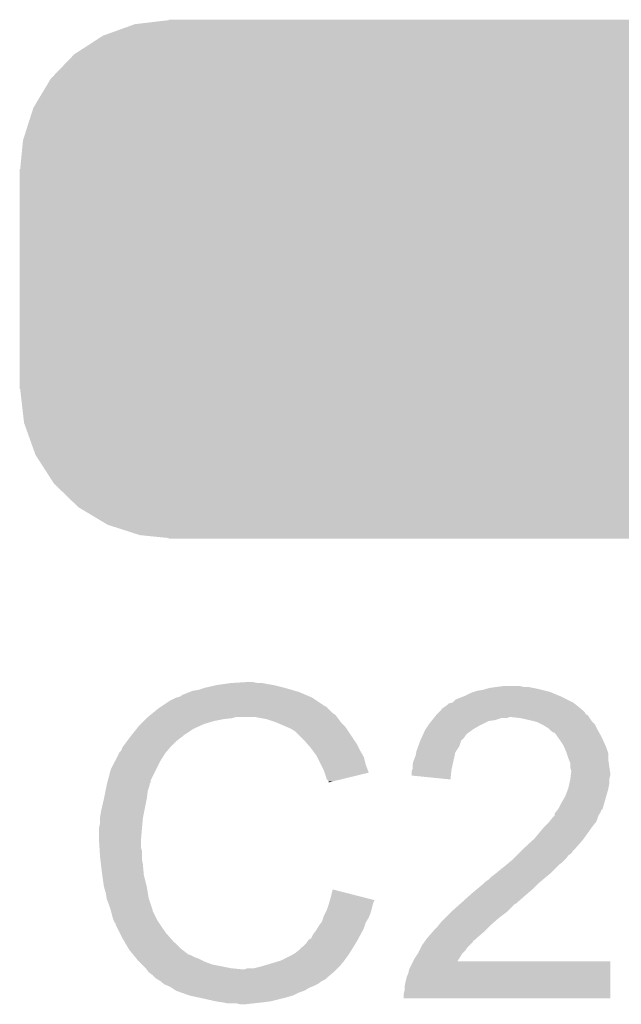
# Model space of a CAD drawing. Extents: x -1.3 to 24.2, y -3.9 to 53.4.
# Tile 47 of 57: x 18.7 to 20.3, y 36 to 38.6. Entities that reach past the tile are written whole.
import ezdxf

# ---------------------------------------------------------------- set-up
doc = ezdxf.new("R2010")
doc.units = 0
doc.layers.get('0').update_dxf_attribs({"linetype": 'CONTINUOUS'})
doc.layers.add('TWO-WIRE_ETH_3_CLICK_V103_GTO', color=11, linetype='CONTINUOUS')
doc.layers.add('TWO-WIRE_ETH_3_CLICK_V103_GTS', color=8, linetype='CONTINUOUS')

# ---------------------------------------------------------------- blocks, each defined once
blk = doc.blocks.new('CUSTOM_134')
for points in [[(-1.151094, 0.665222), (-1.127242, 0.668042), (1.146914, 0.665222), (1.138184, 0.668042)], [(-1.127242, 0.668042), (-1.06299, 0.675638), (1.138184, 0.668042), (1.06299, 0.675638)], [(-1.06299, 0.675638), (-1.06299, 0.67691), (1.06299, 0.675638), (1.06299, 0.67691)], [(-1.218826, 0.64077), (-1.151094, 0.665222), (1.222608, 0.64077), (1.146914, 0.665222)], [(-1.296286, 0.595062), (-1.234542, 0.635096), (1.298646, 0.595062), (1.232048, 0.635096)], [(-1.234542, 0.635096), (-1.218826, 0.64077), (1.232048, 0.635096), (1.222608, 0.64077)], [(-1.308982, 0.58683), (-1.296286, 0.595062), (1.307136, 0.58683), (1.298646, 0.595062)], [(-1.360554, 0.5333), (-1.308982, 0.58683), (1.362336, 0.5333), (1.307136, 0.58683)], [(-1.408864, 0.458702), (-1.370534, 0.52294), (1.410358, 0.458702), (1.369006, 0.52294)], [(-1.370534, 0.52294), (-1.360554, 0.5333), (1.369006, 0.52294), (1.362336, 0.5333)], [(-1.438864, 0.375158), (-1.415994, 0.446752), (1.440212, 0.375158), (1.41463, 0.446752)], [(-1.415994, 0.446752), (-1.408864, 0.458702), (1.41463, 0.446752), (1.410358, 0.458702)], [(-1.45034, 0.28702), (-1.44299, 0.36224), (1.45034, 0.28702), (1.441698, 0.36224)], [(-1.44299, 0.36224), (-1.438864, 0.375158), (1.441698, 0.36224), (1.440212, 0.375158)], [(-1.45161, -0.28702), (-1.45161, 0.28702), (1.45161, -0.28702), (1.45161, 0.28702)], [(-1.441696, -0.362238), (-1.45034, -0.28702), (1.44299, -0.362238), (1.45034, -0.28702)], [(-1.440212, -0.375158), (-1.441696, -0.362238), (1.438862, -0.375158), (1.44299, -0.362238)], [(-1.41463, -0.44675), (-1.440212, -0.375158), (1.415994, -0.44675), (1.438862, -0.375158)], [(-1.41036, -0.458702), (-1.41463, -0.44675), (1.408862, -0.458702), (1.415994, -0.44675)], [(-1.369006, -0.522938), (-1.41036, -0.458702), (1.370536, -0.522938), (1.408862, -0.458702)], [(-1.362336, -0.5333), (-1.369006, -0.522938), (1.360552, -0.5333), (1.370536, -0.522938)], [(-1.307136, -0.58683), (-1.362336, -0.5333), (1.308982, -0.58683), (1.360552, -0.5333)], [(-1.298648, -0.595062), (-1.307136, -0.58683), (1.296284, -0.595062), (1.308982, -0.58683)], [(-1.232048, -0.635096), (-1.298648, -0.595062), (1.234542, -0.635096), (1.296284, -0.595062)], [(-1.22261, -0.64077), (-1.232048, -0.635096), (1.218824, -0.64077), (1.234542, -0.635096)], [(-1.146914, -0.665222), (-1.22261, -0.64077), (1.151094, -0.665222), (1.218824, -0.64077)], [(-1.138186, -0.668042), (-1.146914, -0.665222), (1.12724, -0.668042), (1.151094, -0.665222)], [(-1.06299, -0.675638), (-1.138186, -0.668042), (1.06299, -0.675638), (1.12724, -0.668042)], [(-1.06299, -0.67691), (-1.06299, -0.675638), (1.06299, -0.67691), (1.06299, -0.675638)]]:
    blk.add_solid(points)

msp = doc.modelspace()

# ---------------------------------------------------------------- linework, layer by layer
at = {"layer": 'TWO-WIRE_ETH_3_CLICK_V103_GTO'}
for points in [[(19.11604, 36.83508), (19.13509, 36.8427), (19.43608, 36.83508), (19.418302, 36.8427)], [(19.13509, 36.8427), (19.141442, 36.84524), (19.418302, 36.8427), (19.409412, 36.84524)], [(19.141442, 36.84524), (19.156682, 36.847782), (19.409412, 36.84524), (19.400514, 36.847782)], [(19.156682, 36.847782), (19.17192, 36.852858), (19.400514, 36.847782), (19.382748, 36.852858)], [(19.17192, 36.852858), (19.171928, 36.85286), (19.382748, 36.852858), (19.38274, 36.85286)], [(19.171928, 36.85286), (19.20494, 36.86048), (19.38274, 36.85286), (19.35226, 36.86048)], [(19.20494, 36.86048), (19.22272, 36.86302), (19.35226, 36.86048), (19.33702, 36.86302)], [(19.22272, 36.86302), (19.2405, 36.86556), (19.33702, 36.86302), (19.324322, 36.86556)], [(19.2405, 36.86556), (19.281138, 36.8681), (19.311622, 36.86556), (19.298918, 36.8681)], [(19.867882, 36.84016), (19.875494, 36.842698), (20.079714, 36.84016), (20.073622, 36.842698)], [(19.875494, 36.842698), (19.88312, 36.84524), (20.073622, 36.842698), (20.063458, 36.84524)], [(19.88312, 36.84524), (19.898362, 36.84778), (20.063458, 36.84524), (20.0533, 36.84778)], [(19.898362, 36.84778), (19.907252, 36.85032), (20.0533, 36.84778), (20.04314, 36.85032)], [(19.907252, 36.85032), (19.916142, 36.85286), (20.04314, 36.85032), (20.030442, 36.85286)], [(19.916142, 36.85286), (19.93392, 36.8554), (20.030442, 36.85286), (20.017742, 36.8554)], [(19.93392, 36.8554), (19.954242, 36.85794), (20.005042, 36.8554), (19.994878, 36.85794)], [(19.063966, 36.807138), (19.083022, 36.81984), (19.484342, 36.807138), (19.46529, 36.81984)], [(19.083022, 36.81984), (19.098254, 36.827458), (19.46529, 36.81984), (19.453862, 36.827458)], [(19.098254, 36.827458), (19.098262, 36.827462), (19.453862, 36.827458), (19.453854, 36.827462)], [(19.098262, 36.827462), (19.108424, 36.830002), (19.453854, 36.827462), (19.447928, 36.830002)], [(19.108424, 36.830002), (19.11604, 36.83508), (19.447928, 36.830002), (19.43608, 36.83508)], [(19.819622, 36.814764), (19.827244, 36.82238), (20.134572, 36.814764), (20.11934, 36.82238)], [(19.827244, 36.82238), (19.84629, 36.83), (20.11934, 36.82238), (20.1041, 36.83)], [(19.84629, 36.83), (19.85264, 36.83254), (20.1041, 36.83), (20.098004, 36.83254)], [(19.85264, 36.83254), (19.867882, 36.84016), (20.098004, 36.83254), (20.079714, 36.84016)], [(19.040122, 36.78936), (19.05254, 36.79952), (19.504662, 36.78936), (19.494502, 36.79952)], [(19.05254, 36.79952), (19.06015, 36.804594), (19.494502, 36.79952), (19.489426, 36.804594)], [(19.06015, 36.804594), (19.06016, 36.8046), (19.489426, 36.804594), (19.486886, 36.8046)], [(19.06016, 36.8046), (19.063966, 36.807138), (19.486886, 36.8046), (19.484342, 36.807138)], [(19.784052, 36.789356), (19.786598, 36.791902), (20.165062, 36.789356), (20.162518, 36.791902)], [(19.786598, 36.791902), (19.79168, 36.796986), (20.162518, 36.791902), (20.156418, 36.796986)], [(19.79168, 36.796986), (19.791702, 36.79952), (20.156418, 36.796986), (20.153378, 36.79952)], [(19.791702, 36.79952), (19.794226, 36.799526), (20.153378, 36.79952), (20.15337, 36.799526)], [(19.794226, 36.799526), (19.79676, 36.80206), (20.15337, 36.799526), (20.15033, 36.80206)], [(19.79676, 36.80206), (19.800568, 36.8046), (20.15033, 36.80206), (20.14728, 36.8046)], [(19.800568, 36.8046), (19.804382, 36.807142), (20.14728, 36.8046), (20.144104, 36.807142)], [(19.804382, 36.807142), (19.809466, 36.812222), (20.144104, 36.807142), (20.137754, 36.812222)], [(19.809466, 36.812222), (19.819606, 36.81476), (20.137754, 36.812222), (20.13458, 36.81476)], [(19.819606, 36.81476), (19.819622, 36.814764), (20.13458, 36.81476), (20.134572, 36.814764)], [(19.00682, 36.75888), (19.01444, 36.7665), (19.17192, 36.75888), (19.19732, 36.7665)], [(19.01444, 36.7665), (19.01952, 36.77158), (19.19732, 36.7665), (19.222722, 36.77158)], [(19.01952, 36.77158), (19.02206, 36.77412), (19.222722, 36.77158), (19.245578, 36.77412)], [(19.02206, 36.77412), (19.024598, 36.776658), (19.245578, 36.77412), (19.253198, 36.776658)], [(19.024598, 36.776658), (19.0246, 36.77666), (19.253198, 36.776658), (19.306538, 36.77666)], [(19.0246, 36.77666), (19.030806, 36.781738), (19.518632, 36.77666), (19.514822, 36.781738)], [(19.030806, 36.781738), (19.040122, 36.78936), (19.514822, 36.781738), (19.504662, 36.78936)], [(19.33448, 36.77158), (19.306538, 36.77666), (19.522442, 36.77158), (19.518632, 36.77666)], [(19.35734, 36.76396), (19.33448, 36.77158), (19.528158, 36.76396), (19.522442, 36.77158)], [(19.75866, 36.75888), (19.764754, 36.766498), (19.898362, 36.75888), (19.913598, 36.766498)], [(19.764754, 36.766498), (19.766788, 36.76904), (19.913598, 36.766498), (19.931378, 36.76904)], [(19.766788, 36.76904), (19.77085, 36.774118), (19.931378, 36.76904), (19.946618, 36.774118)], [(19.77085, 36.774118), (19.770852, 36.77412), (19.946618, 36.774118), (19.961856, 36.77412)], [(19.770852, 36.77412), (19.772882, 36.776658), (19.961856, 36.77412), (19.966936, 36.776658)], [(19.772882, 36.776658), (19.772884, 36.77666), (19.966936, 36.776658), (19.974558, 36.77666)], [(19.772884, 36.77666), (19.776944, 36.781736), (20.176066, 36.77666), (20.17268, 36.781736)], [(19.776944, 36.781736), (19.778978, 36.784278), (20.17268, 36.781736), (20.167606, 36.784278)], [(19.778978, 36.784278), (19.77898, 36.78428), (20.167606, 36.784278), (20.167606, 36.78428)], [(19.77898, 36.78428), (19.784052, 36.789356), (20.167606, 36.78428), (20.165062, 36.789356)], [(19.997418, 36.77412), (19.974558, 36.77666), (20.17776, 36.77412), (20.176066, 36.77666)], [(20.02028, 36.76904), (19.997418, 36.77412), (20.181148, 36.76904), (20.17776, 36.77412)], [(20.030452, 36.766498), (20.02028, 36.76904), (20.182842, 36.766498), (20.181148, 36.76904)], [(20.040598, 36.763962), (20.030452, 36.766498), (20.185378, 36.763962), (20.182842, 36.766498)], [(18.983452, 36.73094), (18.995642, 36.746178), (19.121116, 36.73094), (19.143978, 36.746178)], [(18.995642, 36.746178), (19.00174, 36.7538), (19.143978, 36.746178), (19.160744, 36.7538)], [(19.00174, 36.7538), (19.00682, 36.75888), (19.160744, 36.7538), (19.17192, 36.75888)], [(19.363268, 36.76142), (19.35734, 36.76396), (19.530062, 36.76142), (19.528158, 36.76396)], [(19.386974, 36.75126), (19.363268, 36.76142), (19.54022, 36.75126), (19.530062, 36.76142)], [(19.3929, 36.74872), (19.386974, 36.75126), (19.541914, 36.74872), (19.54022, 36.75126)], [(19.403058, 36.74364), (19.3929, 36.74872), (19.5453, 36.74364), (19.541914, 36.74872)], [(19.41068, 36.73856), (19.403058, 36.74364), (19.548688, 36.73856), (19.5453, 36.74364)], [(19.74388, 36.733478), (19.748502, 36.743642), (19.857718, 36.733478), (19.871944, 36.743642)], [(19.748502, 36.743642), (19.750192, 36.74618), (19.871944, 36.743642), (19.875498, 36.74618)], [(19.750192, 36.74618), (19.756966, 36.75634), (19.875498, 36.74618), (19.893282, 36.75634)], [(19.756966, 36.75634), (19.75866, 36.75888), (19.893282, 36.75634), (19.898362, 36.75888)], [(20.05077, 36.758876), (20.040598, 36.763962), (20.190462, 36.758876), (20.185378, 36.763962)], [(20.05584, 36.75634), (20.05077, 36.758876), (20.19173, 36.75634), (20.190462, 36.758876)], [(20.068538, 36.748722), (20.05584, 36.75634), (20.19554, 36.748722), (20.19173, 36.75634)], [(20.06854, 36.74872), (20.068538, 36.748722), (20.19554, 36.74872), (20.19554, 36.748722)], [(20.076158, 36.741102), (20.06854, 36.74872), (20.199774, 36.741102), (20.19554, 36.74872)], [(20.083774, 36.736024), (20.076158, 36.741102), (20.202594, 36.736024), (20.199774, 36.741102)], [(18.96999, 36.71316), (18.97761, 36.72332), (19.09826, 36.71316), (19.11096, 36.72332)], [(18.97761, 36.72332), (18.981416, 36.728396), (19.11096, 36.72332), (19.118572, 36.728396)], [(18.981416, 36.728396), (18.98142, 36.7284), (19.118572, 36.728396), (19.118572, 36.7284)], [(18.98142, 36.7284), (18.983434, 36.730918), (19.118572, 36.7284), (19.11858, 36.730918)], [(18.983434, 36.730918), (18.983452, 36.73094), (19.11858, 36.730918), (19.121116, 36.73094)], [(19.431002, 36.71824), (19.41068, 36.73856), (19.562234, 36.71824), (19.548688, 36.73856)], [(19.442116, 36.705538), (19.431002, 36.71824), (19.5707, 36.705538), (19.562234, 36.71824)], [(19.730258, 36.700456), (19.735798, 36.715696), (19.837398, 36.700456), (19.84248, 36.715696)], [(19.735798, 36.715696), (19.7358, 36.715698), (19.84248, 36.715696), (19.84248, 36.715698)], [(19.7358, 36.715698), (19.739262, 36.723318), (19.84248, 36.715698), (19.850098, 36.723318)], [(19.739262, 36.723318), (19.742728, 36.73094), (19.850098, 36.723318), (19.85518, 36.73094)], [(19.742728, 36.73094), (19.74388, 36.733478), (19.85518, 36.73094), (19.857718, 36.733478)], [(20.08631, 36.73602), (20.083774, 36.736024), (20.202596, 36.73602), (20.202594, 36.736024)], [(20.093574, 36.72586), (20.08631, 36.73602), (20.20824, 36.72586), (20.202596, 36.73602)], [(20.09902, 36.71824), (20.093574, 36.72586), (20.211704, 36.71824), (20.20824, 36.72586)], [(20.109178, 36.703002), (20.09902, 36.71824), (20.21863, 36.703002), (20.211704, 36.71824)], [(18.950942, 36.68522), (18.95602, 36.690304), (19.072498, 36.68522), (19.076854, 36.690304)], [(18.95602, 36.690304), (18.958562, 36.697922), (19.076854, 36.690304), (19.083384, 36.697922)], [(18.958562, 36.697922), (18.960464, 36.70046), (19.083384, 36.697922), (19.08556, 36.70046)], [(18.960464, 36.70046), (18.96999, 36.71316), (19.08556, 36.70046), (19.09826, 36.71316)], [(19.44878, 36.69792), (19.442116, 36.705538), (19.57451, 36.69792), (19.5707, 36.705538)], [(19.454494, 36.690302), (19.44878, 36.69792), (19.57832, 36.690302), (19.57451, 36.69792)], [(19.464018, 36.6776), (19.454494, 36.690302), (19.585578, 36.6776), (19.57832, 36.690302)], [(19.725642, 36.68776), (19.730258, 36.700456), (19.828932, 36.68776), (19.837398, 36.700456)], [(20.111358, 36.697918), (20.109178, 36.703002), (20.22094, 36.697918), (20.21863, 36.703002)], [(20.1168, 36.685218), (20.111358, 36.697918), (20.225174, 36.685218), (20.22094, 36.697918)], [(18.93951, 36.66236), (18.94967, 36.682678), (19.057622, 36.66236), (19.07032, 36.682678)], [(18.94967, 36.682678), (18.950942, 36.68522), (19.07032, 36.682678), (19.072498, 36.68522)], [(19.466562, 36.672516), (19.464018, 36.6776), (19.588482, 36.672516), (19.585578, 36.6776)], [(19.476722, 36.652198), (19.466562, 36.672516), (19.593562, 36.652198), (19.588482, 36.672516)], [(19.718022, 36.662362), (19.7231, 36.675062), (19.822158, 36.662362), (19.82498, 36.675062)], [(19.7231, 36.675062), (19.725132, 36.685218), (19.82498, 36.675062), (19.827238, 36.685218)], [(19.725132, 36.685218), (19.725642, 36.68776), (19.827238, 36.685218), (19.828932, 36.68776)], [(20.117648, 36.682676), (20.1168, 36.685218), (20.22602, 36.682676), (20.225174, 36.685218)], [(20.12188, 36.669978), (20.117648, 36.682676), (20.22602, 36.669978), (20.22602, 36.682676)], [(20.122896, 36.66744), (20.12188, 36.669978), (20.22602, 36.66744), (20.22602, 36.669978)], [(20.126958, 36.657284), (20.122896, 36.66744), (20.227472, 36.657284), (20.22602, 36.66744)], [(18.920628, 36.611556), (18.92808, 36.6395), (19.03222, 36.611556), (19.046192, 36.6395)], [(18.92808, 36.6395), (18.93951, 36.66236), (19.046192, 36.6395), (19.057622, 36.66236)], [(19.48434, 36.63696), (19.476722, 36.652198), (19.599256, 36.63696), (19.593562, 36.652198)], [(19.486036, 36.631874), (19.48434, 36.63696), (19.601156, 36.631874), (19.599256, 36.63696)], [(19.712942, 36.634422), (19.714632, 36.639498), (19.816566, 36.634422), (19.81708, 36.639498)], [(19.714632, 36.639498), (19.71548, 36.642044), (19.81708, 36.639498), (19.817644, 36.642044)], [(19.71548, 36.652202), (19.718022, 36.662362), (19.819902, 36.652202), (19.822158, 36.662362)], [(19.71548, 36.642044), (19.71548, 36.652202), (19.817644, 36.642044), (19.819902, 36.652202)], [(20.12696, 36.644584), (20.126958, 36.657284), (20.229286, 36.644584), (20.227472, 36.657284)], [(20.129498, 36.636962), (20.12696, 36.644584), (20.230374, 36.636962), (20.229286, 36.644584)], [(20.1295, 36.634422), (20.129498, 36.636962), (20.230738, 36.634422), (20.230374, 36.636962)], [(18.919272, 36.606474), (18.920628, 36.611556), (19.032214, 36.606474), (19.03222, 36.611556)], [(19.49196, 36.614104), (19.486036, 36.631874), (19.528218, 36.614104), (19.601156, 36.631874)], [(19.497034, 36.609026), (19.49196, 36.614104), (19.507374, 36.609026), (19.528218, 36.614104)], [(19.71294, 36.62428), (19.712942, 36.634422), (19.815544, 36.62428), (19.816566, 36.634422)], [(19.814518, 36.614102), (19.71294, 36.62428), (19.814518, 36.614102), (19.815544, 36.62428)], [(20.124136, 36.601398), (20.126958, 36.614098), (20.22856, 36.601398), (20.22856, 36.614098)], [(20.126958, 36.614098), (20.12696, 36.6141), (20.22856, 36.614098), (20.22856, 36.6141)], [(20.12696, 36.6141), (20.128228, 36.624258), (20.22856, 36.6141), (20.2311, 36.624258)], [(20.128228, 36.624258), (20.129182, 36.631878), (20.2311, 36.624258), (20.2311, 36.631878)], [(20.129182, 36.631878), (20.1295, 36.634422), (20.2311, 36.631878), (20.230738, 36.634422)], [(18.914362, 36.583618), (18.91741, 36.598858), (19.0246, 36.583618), (19.029678, 36.598858)], [(18.91741, 36.598858), (18.91792, 36.6014), (19.029678, 36.598858), (19.029678, 36.6014)], [(18.91792, 36.6014), (18.918594, 36.603934), (19.029678, 36.6014), (19.02968, 36.603934)], [(18.918594, 36.603934), (18.919272, 36.606474), (19.02968, 36.603934), (19.032214, 36.606474)], [(19.49704, 36.606508), (19.497034, 36.609026), (19.49704, 36.606508), (19.507374, 36.609026)], [(20.11426, 36.57092), (20.120926, 36.5887), (20.220934, 36.57092), (20.22602, 36.5887)], [(20.120926, 36.5887), (20.12188, 36.591242), (20.22602, 36.5887), (20.226528, 36.591242)], [(20.12188, 36.591242), (20.124136, 36.601398), (20.226528, 36.591242), (20.22856, 36.601398)], [(18.90268, 36.53028), (18.9103, 36.5633), (19.015454, 36.53028), (19.022058, 36.5633)], [(18.9103, 36.563302), (18.914362, 36.583618), (19.02206, 36.563302), (19.0246, 36.583618)], [(18.9103, 36.5633), (18.9103, 36.563302), (19.022058, 36.5633), (19.02206, 36.563302)], [(20.1041, 36.553138), (20.11426, 36.57092), (20.215846, 36.553138), (20.220934, 36.57092)], [(20.088348, 36.527736), (20.094434, 36.535344), (20.205698, 36.527736), (20.208236, 36.535344)], [(20.094434, 36.535344), (20.094448, 36.53536), (20.208236, 36.535344), (20.210762, 36.53536)], [(20.094448, 36.53536), (20.096482, 36.537902), (20.210762, 36.53536), (20.211488, 36.537902)], [(20.096482, 36.537902), (20.1041, 36.553138), (20.211488, 36.537902), (20.215846, 36.553138)], [(18.90014, 36.515042), (18.90268, 36.53028), (19.012408, 36.515042), (19.015454, 36.53028)], [(18.90014, 36.5125), (18.90014, 36.515042), (19.0119, 36.5125), (19.012408, 36.515042)], [(18.90014, 36.499802), (18.90014, 36.5125), (19.010744, 36.499802), (19.0119, 36.5125)], [(20.07311, 36.504878), (20.08124, 36.51504), (20.195538, 36.504878), (20.198926, 36.51504)], [(20.08124, 36.51504), (20.086314, 36.52012), (20.198926, 36.51504), (20.20062, 36.52012)], [(20.086314, 36.52012), (20.08632, 36.520126), (20.20062, 36.52012), (20.200624, 36.520126)], [(20.08632, 36.520126), (20.086324, 36.525204), (20.200624, 36.520126), (20.204008, 36.525204)], [(20.086324, 36.525204), (20.088348, 36.527736), (20.204008, 36.525204), (20.205698, 36.527736)], [(18.8976, 36.487102), (18.90014, 36.499802), (19.00959, 36.487102), (19.010744, 36.499802)], [(18.8976, 36.48456), (18.8976, 36.487102), (19.00936, 36.48456), (19.00959, 36.487102)], [(18.8976, 36.454082), (18.8976, 36.48456), (19.00682, 36.454082), (19.00936, 36.48456)], [(20.032982, 36.459162), (20.058378, 36.489638), (20.161794, 36.459162), (20.183564, 36.489638)], [(20.058378, 36.489638), (20.06092, 36.49218), (20.183564, 36.489638), (20.18538, 36.49218)], [(20.06092, 36.49218), (20.071082, 36.502342), (20.18538, 36.49218), (20.193508, 36.502342)], [(20.071082, 36.502342), (20.07311, 36.504878), (20.193508, 36.502342), (20.195538, 36.504878)], [(20.030208, 36.45662), (20.032982, 36.459162), (20.15998, 36.45662), (20.161794, 36.459162)], [(18.8976, 36.454078), (18.8976, 36.454082), (19.006822, 36.454078), (19.00682, 36.454082)], [(18.898712, 36.436298), (18.8976, 36.454078), (19.006822, 36.436298), (19.006822, 36.454078)], [(18.899188, 36.428676), (18.898712, 36.436298), (19.00936, 36.428676), (19.006822, 36.436298)], [(20.0025, 36.43122), (20.00804, 36.4363), (20.13712, 36.43122), (20.142202, 36.4363)], [(20.00804, 36.4363), (20.030208, 36.45662), (20.142202, 36.4363), (20.15998, 36.45662)], [(18.90014, 36.41344), (18.899188, 36.428676), (19.00936, 36.41344), (19.00936, 36.428676)], [(18.901038, 36.405818), (18.90014, 36.41344), (19.00936, 36.405818), (19.00936, 36.41344)], [(18.902532, 36.39312), (18.901038, 36.405818), (19.0119, 36.39312), (19.00936, 36.405818)], [(19.974558, 36.403278), (19.979638, 36.408358), (20.111716, 36.403278), (20.116798, 36.408358)], [(19.979638, 36.408358), (19.987258, 36.415978), (20.116798, 36.408358), (20.121878, 36.415978)], [(19.987258, 36.415978), (19.992338, 36.421058), (20.121878, 36.415978), (20.129498, 36.421058)], [(19.992338, 36.421058), (19.99996, 36.42868), (20.129498, 36.421058), (20.13458, 36.42868)], [(19.99996, 36.42868), (20.0025, 36.43122), (20.13458, 36.42868), (20.13712, 36.43122)], [(18.90522, 36.37026), (18.902532, 36.39312), (19.01398, 36.37026), (19.0119, 36.39312)], [(19.93138, 36.36772), (19.94662, 36.38042), (20.07362, 36.36772), (20.08632, 36.38042)], [(19.94662, 36.38042), (19.959316, 36.390578), (20.08632, 36.38042), (20.09648, 36.390578)], [(19.959316, 36.390578), (19.95932, 36.39058), (20.09648, 36.390578), (20.096482, 36.39058)], [(19.95932, 36.39058), (19.968464, 36.3982), (20.096482, 36.39058), (20.106638, 36.3982)], [(19.968464, 36.3982), (19.974558, 36.403278), (20.106638, 36.3982), (20.111716, 36.403278)], [(18.905946, 36.36518), (18.90522, 36.37026), (19.01444, 36.36518), (19.01398, 36.37026)], [(18.9103, 36.334702), (18.905946, 36.36518), (19.02206, 36.334702), (19.01444, 36.36518)], [(19.913602, 36.352482), (19.921222, 36.3601), (20.055334, 36.352482), (20.064474, 36.3601)], [(19.921222, 36.3601), (19.93138, 36.36772), (20.064474, 36.3601), (20.07362, 36.36772)], [(18.910302, 36.3347), (18.9103, 36.334702), (19.02206, 36.3347), (19.02206, 36.334702)], [(18.91538, 36.316922), (18.910302, 36.3347), (19.025024, 36.316922), (19.02206, 36.3347)], [(19.882612, 36.32708), (19.900898, 36.342318), (20.0279, 36.32708), (20.043138, 36.342318)], [(19.900898, 36.342318), (19.900902, 36.342322), (20.043138, 36.342318), (20.043142, 36.342322)], [(19.900902, 36.342322), (19.90598, 36.3474), (20.043142, 36.342322), (20.049234, 36.3474)], [(19.90598, 36.3474), (19.913602, 36.352482), (20.049234, 36.3474), (20.055334, 36.352482)], [(18.917498, 36.304218), (18.91538, 36.316922), (19.027142, 36.304218), (19.025024, 36.316922)], [(18.91792, 36.301682), (18.917498, 36.304218), (19.027988, 36.301682), (19.027142, 36.304218)], [(19.499936, 36.299116), (19.50212, 36.30676), (19.61641, 36.299116), (19.58656, 36.30676)], [(19.50212, 36.30676), (19.50722, 36.327076), (19.58656, 36.30676), (19.50722, 36.327076)], [(19.845022, 36.294062), (19.864774, 36.31184), (19.9898, 36.294062), (20.01012, 36.31184)], [(19.864774, 36.31184), (19.87042, 36.31692), (20.01012, 36.31184), (20.016046, 36.31692)], [(19.87042, 36.31692), (19.882612, 36.32708), (20.016046, 36.31692), (20.0279, 36.32708)], [(18.923, 36.28898), (18.91792, 36.301682), (19.032222, 36.28898), (19.027988, 36.301682)], [(18.92808, 36.273738), (18.923, 36.28898), (19.0373, 36.273738), (19.032222, 36.28898)], [(19.49196, 36.273742), (19.496192, 36.28644), (19.608164, 36.273742), (19.611342, 36.28644)], [(19.496192, 36.28644), (19.49704, 36.28898), (19.611342, 36.28644), (19.612188, 36.28898)], [(19.49704, 36.28898), (19.49849, 36.294058), (19.612188, 36.28898), (19.61388, 36.294058)], [(19.49849, 36.294058), (19.499936, 36.299116), (19.61388, 36.294058), (19.61641, 36.299116)], [(19.82216, 36.27374), (19.839302, 36.288978), (19.966938, 36.27374), (19.98218, 36.288978)], [(19.839302, 36.288978), (19.84216, 36.291518), (19.98218, 36.288978), (19.987256, 36.291518)], [(19.84216, 36.291518), (19.84502, 36.29406), (19.987256, 36.291518), (19.989798, 36.29406)], [(19.84502, 36.29406), (19.845022, 36.294062), (19.989798, 36.29406), (19.9898, 36.294062)], [(18.928082, 36.273736), (18.92808, 36.273738), (19.0373, 36.273736), (19.0373, 36.273738)], [(18.928716, 36.271196), (18.928082, 36.273736), (19.037302, 36.271196), (19.0373, 36.273736)], [(18.933162, 36.25342), (18.928716, 36.271196), (19.046192, 36.25342), (19.037302, 36.271196)], [(18.9357, 36.245802), (18.933162, 36.25342), (19.05, 36.245802), (19.046192, 36.25342)], [(19.47926, 36.243262), (19.482644, 36.253418), (19.595084, 36.243262), (19.60118, 36.253418)], [(19.482644, 36.253418), (19.48434, 36.2585), (19.60118, 36.253418), (19.60321, 36.2585)], [(19.48434, 36.2585), (19.488148, 36.266118), (19.60321, 36.2585), (19.606258, 36.266118)], [(19.488148, 36.266118), (19.49196, 36.273742), (19.606258, 36.266118), (19.608164, 36.273742)], [(19.78914, 36.24072), (19.80184, 36.25342), (19.927024, 36.24072), (19.94154, 36.25342)], [(19.80184, 36.25342), (19.81708, 36.26866), (19.94154, 36.25342), (19.961858, 36.26866)], [(19.81708, 36.26866), (19.82216, 36.27374), (19.961858, 36.26866), (19.966938, 36.27374)], [(18.935702, 36.245798), (18.9357, 36.245802), (19.050002, 36.245798), (19.05, 36.245802)], [(18.938238, 36.240724), (18.935702, 36.245798), (19.053386, 36.240724), (19.050002, 36.245798)], [(18.940774, 36.238186), (18.938238, 36.240724), (19.055078, 36.238186), (19.053386, 36.240724)], [(18.94078, 36.235644), (18.940774, 36.238186), (19.056772, 36.235644), (19.055078, 36.238186)], [(18.943322, 36.23056), (18.94078, 36.235644), (19.06016, 36.23056), (19.056772, 36.235644)], [(18.952212, 36.21278), (18.943322, 36.23056), (19.07286, 36.21278), (19.06016, 36.23056)], [(19.467066, 36.225478), (19.47164, 36.2331), (19.58848, 36.225478), (19.59102, 36.2331)], [(19.47164, 36.2331), (19.477352, 36.24072), (19.59102, 36.2331), (19.59356, 36.24072)], [(19.477352, 36.24072), (19.47926, 36.243262), (19.59356, 36.24072), (19.595084, 36.243262)], [(19.771358, 36.2204), (19.778982, 36.228022), (19.905978, 36.2204), (19.9136, 36.228022)], [(19.778982, 36.228022), (19.785076, 36.235642), (19.9136, 36.228022), (19.92122, 36.235642)], [(19.785076, 36.235642), (19.78914, 36.24072), (19.92122, 36.235642), (19.927024, 36.24072)], [(18.95856, 36.20008), (18.952212, 36.21278), (19.083972, 36.20008), (19.07286, 36.21278)], [(19.451322, 36.200086), (19.456402, 36.21024), (19.574806, 36.200086), (19.580274, 36.21024)], [(19.456402, 36.21024), (19.464022, 36.220402), (19.580274, 36.21024), (19.585746, 36.220402)], [(19.464022, 36.220402), (19.467066, 36.225478), (19.585746, 36.220402), (19.58848, 36.225478)], [(19.75358, 36.20008), (19.755802, 36.202622), (19.883118, 36.20008), (19.88566, 36.202622)], [(19.755802, 36.202622), (19.769134, 36.21786), (19.88566, 36.202622), (19.90344, 36.21786)], [(19.769134, 36.21786), (19.771358, 36.2204), (19.90344, 36.21786), (19.905978, 36.2204)], [(18.963006, 36.19246), (18.95856, 36.20008), (19.090638, 36.19246), (19.083972, 36.20008)], [(18.973376, 36.17468), (18.963006, 36.19246), (19.108422, 36.17468), (19.090638, 36.19246)], [(18.976338, 36.169602), (18.973376, 36.17468), (19.114952, 36.169602), (19.108422, 36.17468)], [(19.42338, 36.172148), (19.423394, 36.174686), (19.5582, 36.172148), (19.559762, 36.174686)], [(19.423394, 36.174686), (19.42846, 36.177222), (19.559762, 36.174686), (19.561322, 36.177222)], [(19.42846, 36.177222), (19.43862, 36.18738), (19.561322, 36.177222), (19.567572, 36.18738)], [(19.43862, 36.18738), (19.442006, 36.19246), (19.567572, 36.18738), (19.5707, 36.19246)], [(19.442006, 36.19246), (19.443702, 36.195002), (19.5707, 36.19246), (19.572068, 36.195002)], [(19.443702, 36.195002), (19.451322, 36.200086), (19.572068, 36.195002), (19.574806, 36.200086)], [(19.733258, 36.167058), (19.73707, 36.17468), (19.852638, 36.167058), (19.85772, 36.17468)], [(19.73707, 36.17468), (19.740882, 36.1823), (19.85772, 36.17468), (19.86534, 36.1823)], [(19.740882, 36.1823), (19.746318, 36.189914), (19.86534, 36.1823), (19.872954, 36.189914)], [(19.746318, 36.189914), (19.74813, 36.19245), (19.872954, 36.189914), (19.87296, 36.19245)], [(19.74813, 36.19245), (19.751766, 36.19754), (19.87296, 36.19245), (19.88058, 36.19754)], [(19.751766, 36.19754), (19.75358, 36.20008), (19.88058, 36.19754), (19.883118, 36.20008)], [(18.986732, 36.1569), (18.976338, 36.169602), (19.131284, 36.1569), (19.114952, 36.169602)], [(18.986734, 36.156898), (18.986732, 36.1569), (19.133824, 36.156898), (19.131284, 36.1569)], [(18.992966, 36.14928), (18.986734, 36.156898), (19.149062, 36.14928), (19.133824, 36.156898)], [(18.995044, 36.14674), (18.992966, 36.14928), (19.15668, 36.14674), (19.149062, 36.14928)], [(19.37258, 36.14166), (19.397978, 36.15436), (19.53768, 36.14166), (19.54675, 36.15436)], [(19.397978, 36.15436), (19.406448, 36.159442), (19.54675, 36.15436), (19.550382, 36.159442)], [(19.406448, 36.159442), (19.41068, 36.16198), (19.550382, 36.159442), (19.551942, 36.16198)], [(19.41068, 36.16198), (19.42338, 36.172148), (19.551942, 36.16198), (19.5582, 36.172148)], [(19.720562, 36.146742), (19.729024, 36.159438), (19.837108, 36.146742), (19.84502, 36.159438)], [(19.729024, 36.159438), (19.73072, 36.161982), (19.84502, 36.159438), (19.847562, 36.161982)], [(19.73072, 36.161982), (19.733258, 36.167058), (19.847562, 36.161982), (19.852638, 36.167058)], [(18.9992, 36.14166), (18.995044, 36.14674), (19.16684, 36.14166), (19.15668, 36.14674)], [(19.00174, 36.13912), (18.9992, 36.14166), (19.17192, 36.13912), (19.16684, 36.14166)], [(19.00936, 36.1315), (19.00174, 36.13912), (19.192242, 36.1315), (19.17192, 36.13912)], [(19.019518, 36.12134), (19.00936, 36.1315), (19.243038, 36.12134), (19.192242, 36.1315)], [(19.301462, 36.12134), (19.321778, 36.12642), (19.5199, 36.12134), (19.52498, 36.12642)], [(19.321778, 36.12642), (19.321784, 36.126422), (19.52498, 36.12642), (19.524982, 36.126422)], [(19.321784, 36.126422), (19.37258, 36.14166), (19.524982, 36.126422), (19.53768, 36.14166)], [(19.70786, 36.12134), (19.716738, 36.139098), (20.231094, 36.12134), (20.2311, 36.139098)], [(19.716738, 36.139098), (19.71675, 36.13912), (20.2311, 36.139098), (19.83236, 36.13912)], [(19.71675, 36.13912), (19.720562, 36.146742), (19.83236, 36.13912), (19.837108, 36.146742)], [(19.021424, 36.1188), (19.019518, 36.12134), (19.268438, 36.1188), (19.243038, 36.12134)], [(19.027138, 36.111182), (19.021424, 36.1188), (19.509742, 36.111182), (19.51736, 36.1188)], [(19.027142, 36.11118), (19.027138, 36.111182), (19.50974, 36.11118), (19.509742, 36.111182)], [(19.037298, 36.10356), (19.027142, 36.11118), (19.500594, 36.10356), (19.50974, 36.11118)], [(19.042378, 36.098482), (19.037298, 36.10356), (19.494502, 36.098482), (19.500594, 36.10356)], [(19.044918, 36.095942), (19.042378, 36.098482), (19.49196, 36.095942), (19.494502, 36.098482)], [(19.268438, 36.1188), (19.278604, 36.118802), (19.51736, 36.1188), (19.517362, 36.118802)], [(19.278604, 36.118802), (19.283684, 36.12134), (19.517362, 36.118802), (19.5199, 36.12134)], [(19.6977, 36.08832), (19.700242, 36.098482), (20.231088, 36.08832), (20.23109, 36.098482)], [(19.700242, 36.098482), (19.70532, 36.111184), (20.23109, 36.098482), (20.231092, 36.111184)], [(19.70532, 36.111184), (19.705322, 36.113722), (20.231092, 36.111184), (20.231094, 36.113722)], [(19.705322, 36.113722), (19.70786, 36.12134), (20.231094, 36.113722), (20.231094, 36.12134)], [(19.048734, 36.093398), (19.044918, 36.095942), (19.489416, 36.093398), (19.49196, 36.095942)], [(19.052538, 36.090862), (19.048734, 36.093398), (19.484344, 36.090862), (19.489416, 36.093398)], [(19.057616, 36.088322), (19.052538, 36.090862), (19.479266, 36.088322), (19.484344, 36.090862)], [(19.057622, 36.088318), (19.057616, 36.088322), (19.47926, 36.088318), (19.479266, 36.088322)], [(19.062694, 36.083246), (19.057622, 36.088318), (19.472494, 36.083246), (19.47926, 36.088318)], [(19.065218, 36.08324), (19.062694, 36.083246), (19.472486, 36.08324), (19.472494, 36.083246)], [(19.06524, 36.080716), (19.065218, 36.08324), (19.469118, 36.080716), (19.472486, 36.08324)], [(19.065278, 36.0807), (19.06524, 36.080716), (19.469098, 36.0807), (19.469118, 36.080716)], [(19.077106, 36.07562), (19.065278, 36.0807), (19.45894, 36.07562), (19.469098, 36.0807)], [(19.08302, 36.07308), (19.077106, 36.07562), (19.452588, 36.07308), (19.45894, 36.07562)], [(19.086832, 36.07054), (19.08302, 36.07308), (19.446238, 36.07054), (19.452588, 36.07308)], [(19.69516, 36.075622), (19.6977, 36.08832), (20.231084, 36.075622), (20.231088, 36.08832)], [(19.69516, 36.065462), (19.69516, 36.075622), (20.231082, 36.065462), (20.231084, 36.075622)], [(19.098258, 36.062922), (19.086832, 36.07054), (19.433542, 36.062922), (19.446238, 36.07054)], [(19.098264, 36.06292), (19.098258, 36.062922), (19.43354, 36.06292), (19.433542, 36.062922)], [(19.11249, 36.05784), (19.098264, 36.06292), (19.4183, 36.05784), (19.43354, 36.06292)], [(19.13382, 36.050222), (19.11249, 36.05784), (19.403064, 36.050222), (19.4183, 36.05784)], [(19.13384, 36.050218), (19.13382, 36.050222), (19.403058, 36.050218), (19.403064, 36.050222)], [(19.15753, 36.04514), (19.13384, 36.050218), (19.38528, 36.04514), (19.403058, 36.050218)], [(19.69262, 36.055302), (19.69516, 36.065462), (20.23108, 36.055302), (20.231082, 36.065462)], [(19.69262, 36.042622), (19.69262, 36.055302), (20.231078, 36.042622), (20.23108, 36.055302)], [(19.16938, 36.0426), (19.15753, 36.04514), (19.375118, 36.0426), (19.38528, 36.04514)], [(19.202402, 36.03498), (19.16938, 36.0426), (19.344638, 36.03498), (19.375118, 36.0426)], [(19.22018, 36.03244), (19.202402, 36.03498), (19.32432, 36.03244), (19.344638, 36.03498)], [(19.232878, 36.0299), (19.22018, 36.03244), (19.301458, 36.0299), (19.32432, 36.03244)], [(19.265898, 36.02736), (19.255738, 36.0299), (19.278598, 36.02736), (19.301458, 36.0299)], [(20.231078, 36.0426), (19.69262, 36.042622), (20.231078, 36.0426), (20.231078, 36.042622)]]:
    msp.add_solid(points, dxfattribs=at)

# ---------------------------------------------------------------- block references
at = {"layer": 'TWO-WIRE_ETH_3_CLICK_V103_GTS'}
msp.add_blockref('CUSTOM_134', (20.1422, 37.91966), dxfattribs=at)

doc.saveas('drawing.dxf')
